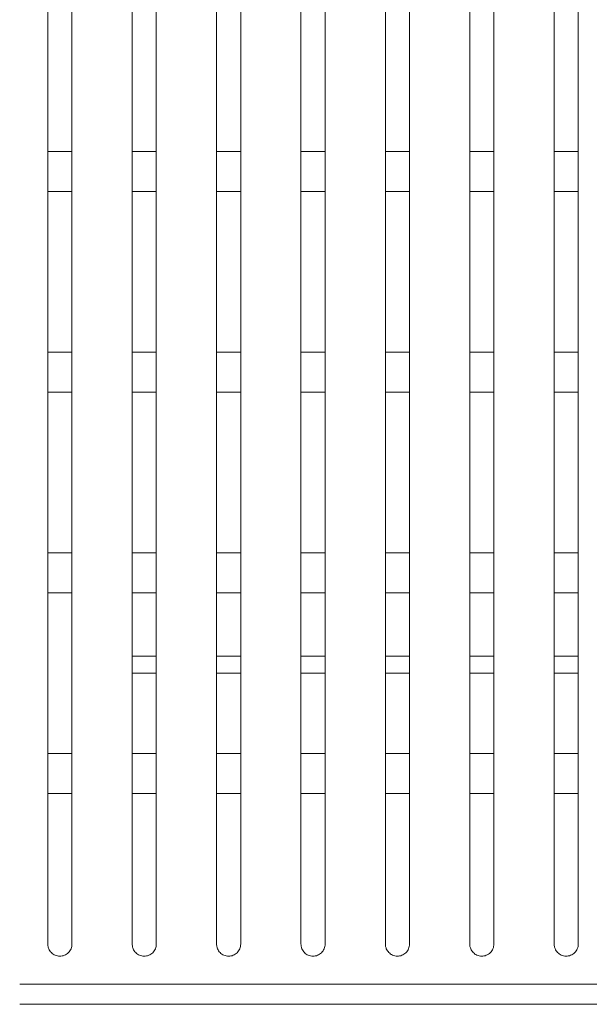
# Model space of a CAD drawing. Header units: millimetres. Extents: x 19 to 844, y 7 to 552.
# Tile 110 of 177: x 271 to 282, y 340 to 360. Entities that reach past the tile are written whole.
import ezdxf

# ---------------------------------------------------------------- set-up
doc = ezdxf.new("R2010")
doc.units = ezdxf.units.MM
doc.linetypes.add('PHANTOM', pattern=[12.7, 6.35, -1.27, 1.27, -1.27, 1.27, -1.27])

msp = doc.modelspace()

# ---------------------------------------------------------------- linework, layer by layer
at = {"color": 8, "linetype": 'PHANTOM', "lineweight": 0}
for p, q in [((273.368, 347.364), (272.888, 347.364)), ((275.048, 347.364), (274.568, 347.364)), ((276.728, 347.364), (276.248, 347.364)), ((278.408, 347.364), (277.928, 347.364)), ((280.088, 347.364), (279.608, 347.364)), ((281.768, 347.364), (281.288, 347.364)), ((273.368, 347.025), (272.888, 347.025)), ((275.048, 347.025), (274.568, 347.025)), ((276.728, 347.025), (276.248, 347.025)), ((278.408, 347.025), (277.928, 347.025)), ((280.088, 347.025), (279.608, 347.025)), ((281.768, 347.025), (281.288, 347.025))]:
    msp.add_line(p, q, dxfattribs=at)
at = {"color": 7, "linetype": 'Continuous', "lineweight": 15}
for points, knots in [([(271.208, 368.423), (271.208, 368.127), (271.208, 367.536), (271.208, 366.652), (271.208, 365.773), (271.208, 364.898), (271.208, 364.028), (271.208, 363.163), (271.208, 362.303), (271.208, 361.448), (271.208, 360.598), (271.208, 359.753), (271.208, 358.912), (271.208, 358.076), (271.208, 357.245), (271.208, 356.419), (271.208, 355.597), (271.208, 354.781), (271.208, 353.969), (271.208, 353.162), (271.208, 352.36), (271.208, 351.562), (271.208, 350.77), (271.208, 349.982), (271.208, 349.198), (271.208, 348.42), (271.208, 347.646), (271.208, 346.877), (271.208, 346.113), (271.208, 345.354), (271.208, 344.599), (271.208, 343.848), (271.208, 343.103), (271.208, 342.362), (271.208, 341.869), (271.208, 341.624)], [0, 0, 0, 0, 0.03406, 0.06788, 0.101461, 0.134805, 0.16791, 0.200777, 0.233407, 0.265801, 0.297958, 0.329878, 0.361562, 0.39301, 0.424222, 0.4552, 0.485943, 0.516452, 0.546727, 0.57677, 0.606581, 0.63616, 0.665509, 0.694629, 0.723518, 0.75218, 0.780613, 0.80882, 0.8368, 0.864556, 0.892088, 0.919397, 0.946484, 0.973352, 1, 1, 1, 1]), ([(271.688, 341.624), (271.688, 341.832), (271.688, 342.248), (271.688, 342.873), (271.688, 343.5), (271.688, 344.13), (271.688, 344.762), (271.688, 345.396), (271.688, 346.033), (271.688, 346.672), (271.688, 347.314), (271.688, 347.957), (271.688, 348.604), (271.688, 349.253), (271.688, 349.904), (271.688, 350.557), (271.688, 351.213), (271.688, 351.872), (271.688, 352.533), (271.688, 353.196), (271.688, 353.862), (271.688, 354.531), (271.688, 355.201), (271.688, 355.875), (271.688, 356.551), (271.688, 357.229), (271.688, 357.91), (271.688, 358.593), (271.688, 359.279), (271.688, 359.967), (271.688, 360.658), (271.688, 361.352), (271.688, 362.048), (271.688, 362.746), (271.688, 363.447), (271.688, 364.151), (271.688, 364.857), (271.688, 365.566), (271.688, 366.277), (271.688, 366.991), (271.688, 367.707), (271.688, 368.185), (271.688, 368.425)], [0, 0, 0, 0, 0.02253, 0.045181, 0.067953, 0.090847, 0.113863, 0.137003, 0.160266, 0.183654, 0.207168, 0.230806, 0.254571, 0.278463, 0.302481, 0.326627, 0.3509, 0.375301, 0.39983, 0.424488, 0.449275, 0.474191, 0.499237, 0.524412, 0.549718, 0.575154, 0.600721, 0.626419, 0.652248, 0.678208, 0.7043, 0.730522, 0.756877, 0.783363, 0.80998, 0.836729, 0.86361, 0.890623, 0.917769, 0.945046, 0.972457, 1, 1, 1, 1]), ([(272.888, 368.424), (272.888, 368.106), (272.888, 367.471), (272.888, 366.519), (272.888, 365.569), (272.888, 364.622), (272.888, 363.676), (272.888, 362.734), (272.888, 361.793), (272.888, 360.855), (272.888, 359.918), (272.888, 358.984), (272.888, 358.053), (272.888, 357.123), (272.888, 356.195), (272.888, 355.27), (272.888, 354.347), (272.888, 353.425), (272.888, 352.506), (272.888, 351.589), (272.888, 350.674), (272.888, 349.761), (272.888, 348.85), (272.888, 347.94), (272.888, 347.033), (272.888, 346.127), (272.888, 345.224), (272.888, 344.321), (272.888, 343.421), (272.888, 342.523), (272.888, 341.923), (272.888, 341.624)], [0, 0, 0, 0, 0.036564, 0.072977, 0.109239, 0.145351, 0.181312, 0.217124, 0.252785, 0.288297, 0.323659, 0.358871, 0.393933, 0.428845, 0.463608, 0.498222, 0.532687, 0.567004, 0.601173, 0.635196, 0.669072, 0.702803, 0.73639, 0.769832, 0.803131, 0.836289, 0.869306, 0.902183, 0.934924, 0.967529, 1, 1, 1, 1]), ([(273.368, 341.624), (273.368, 341.815), (273.368, 342.197), (273.368, 342.769), (273.368, 343.342), (273.368, 343.916), (273.368, 344.489), (273.368, 345.063), (273.368, 345.638), (273.368, 346.212), (273.368, 346.788), (273.368, 347.363), (273.368, 347.939), (273.368, 348.516), (273.368, 349.093), (273.368, 349.67), (273.368, 350.248), (273.368, 350.826), (273.368, 351.405), (273.368, 351.984), (273.368, 352.564), (273.368, 353.144), (273.368, 353.724), (273.368, 354.306), (273.368, 354.887), (273.368, 355.47), (273.368, 356.053), (273.368, 356.636), (273.368, 357.22), (273.368, 357.804), (273.368, 358.389), (273.368, 358.975), (273.368, 359.561), (273.368, 360.148), (273.368, 360.735), (273.368, 361.323), (273.368, 361.911), (273.368, 362.5), (273.368, 363.09), (273.368, 363.68), (273.368, 364.271), (273.368, 364.862), (273.368, 365.455), (273.368, 366.047), (273.368, 366.641), (273.368, 367.235), (273.368, 367.829), (273.368, 368.225), (273.368, 368.424)], [0, 0, 0, 0, 0.020708, 0.041458, 0.06225, 0.083084, 0.103962, 0.124884, 0.145849, 0.166859, 0.187914, 0.209014, 0.230159, 0.251351, 0.272588, 0.293871, 0.315201, 0.336577, 0.358, 0.379469, 0.400985, 0.422549, 0.444159, 0.465817, 0.487523, 0.509276, 0.531077, 0.552926, 0.574823, 0.596768, 0.618761, 0.640802, 0.662891, 0.685029, 0.707214, 0.729448, 0.75173, 0.774059, 0.796437, 0.818863, 0.841336, 0.863858, 0.886428, 0.909046, 0.931712, 0.954426, 0.977189, 1, 1, 1, 1]), ([(274.568, 368.424), (274.568, 368.116), (274.568, 367.501), (274.568, 366.578), (274.568, 365.655), (274.568, 364.732), (274.568, 363.809), (274.568, 362.886), (274.568, 361.963), (274.568, 361.041), (274.568, 360.118), (274.568, 359.195), (274.568, 358.273), (274.568, 357.35), (274.568, 356.427), (274.568, 355.504), (274.568, 354.581), (274.568, 353.658), (274.568, 352.735), (274.568, 351.811), (274.568, 350.887), (274.568, 349.963), (274.568, 349.039), (274.568, 348.114), (274.568, 347.189), (274.568, 346.263), (274.568, 345.336), (274.568, 344.41), (274.568, 343.482), (274.568, 342.554), (274.568, 341.934), (274.568, 341.624)], [0, 0, 0, 0, 0.035383, 0.0707, 0.105953, 0.141141, 0.176264, 0.211323, 0.246317, 0.281246, 0.316111, 0.35091, 0.385643, 0.420311, 0.454913, 0.489451, 0.523923, 0.55833, 0.592673, 0.626951, 0.661167, 0.69532, 0.729411, 0.763439, 0.797407, 0.831314, 0.865163, 0.898954, 0.932689, 0.96637, 1, 1, 1, 1]), ([(275.048, 341.624), (275.048, 341.821), (275.048, 342.214), (275.048, 342.804), (275.048, 343.393), (275.048, 343.981), (275.048, 344.569), (275.048, 345.157), (275.048, 345.744), (275.048, 346.331), (275.048, 346.917), (275.048, 347.503), (275.048, 348.089), (275.048, 348.674), (275.048, 349.259), (275.048, 349.843), (275.048, 350.427), (275.048, 351.011), (275.048, 351.595), (275.048, 352.178), (275.048, 352.761), (275.048, 353.344), (275.048, 353.927), (275.048, 354.509), (275.048, 355.091), (275.048, 355.673), (275.048, 356.254), (275.048, 356.835), (275.048, 357.417), (275.048, 357.997), (275.048, 358.578), (275.048, 359.159), (275.048, 359.739), (275.048, 360.319), (275.048, 360.899), (275.048, 361.478), (275.048, 362.058), (275.048, 362.637), (275.048, 363.217), (275.048, 363.796), (275.048, 364.375), (275.048, 364.954), (275.048, 365.532), (275.048, 366.111), (275.048, 366.689), (275.048, 367.268), (275.048, 367.846), (275.048, 368.231), (275.048, 368.424)], [0, 0, 0, 0, 0.021349, 0.042711, 0.064087, 0.085478, 0.106884, 0.128305, 0.149743, 0.171197, 0.192667, 0.214155, 0.23566, 0.257182, 0.278722, 0.30028, 0.321856, 0.34345, 0.365062, 0.386693, 0.408341, 0.430009, 0.451695, 0.4734, 0.495124, 0.516866, 0.538628, 0.560409, 0.582209, 0.604028, 0.625866, 0.647723, 0.669599, 0.691494, 0.713409, 0.735342, 0.757294, 0.779265, 0.801254, 0.823263, 0.845289, 0.867335, 0.889399, 0.911481, 0.933583, 0.955703, 0.977842, 1, 1, 1, 1]), ([(276.248, 368.424), (276.248, 368.123), (276.248, 367.52), (276.248, 366.615), (276.248, 365.708), (276.248, 364.8), (276.248, 363.891), (276.248, 362.981), (276.248, 362.07), (276.248, 361.157), (276.248, 360.243), (276.248, 359.327), (276.248, 358.41), (276.248, 357.492), (276.248, 356.572), (276.248, 355.651), (276.248, 354.728), (276.248, 353.803), (276.248, 352.877), (276.248, 351.95), (276.248, 351.02), (276.248, 350.089), (276.248, 349.157), (276.248, 348.222), (276.248, 347.286), (276.248, 346.347), (276.248, 345.407), (276.248, 344.464), (276.248, 343.52), (276.248, 342.573), (276.248, 341.94), (276.248, 341.624)], [0, 0, 0, 0, 0.034641, 0.069271, 0.10389, 0.138498, 0.173095, 0.207681, 0.242255, 0.276819, 0.31137, 0.345909, 0.380436, 0.41495, 0.449452, 0.48394, 0.518416, 0.55288, 0.587332, 0.621771, 0.6562, 0.690618, 0.725025, 0.759422, 0.793809, 0.828188, 0.862559, 0.896924, 0.931285, 0.965642, 1, 1, 1, 1]), ([(276.728, 341.624), (276.728, 341.824), (276.728, 342.225), (276.728, 342.825), (276.728, 343.425), (276.728, 344.023), (276.728, 344.62), (276.728, 345.217), (276.728, 345.812), (276.728, 346.406), (276.728, 347), (276.728, 347.593), (276.728, 348.184), (276.728, 348.775), (276.728, 349.365), (276.728, 349.954), (276.728, 350.543), (276.728, 351.13), (276.728, 351.717), (276.728, 352.303), (276.728, 352.888), (276.728, 353.472), (276.728, 354.056), (276.728, 354.639), (276.728, 355.221), (276.728, 355.803), (276.728, 356.383), (276.728, 356.963), (276.728, 357.542), (276.728, 358.121), (276.728, 358.699), (276.728, 359.276), (276.728, 359.853), (276.728, 360.428), (276.728, 361.004), (276.728, 361.578), (276.728, 362.152), (276.728, 362.725), (276.728, 363.298), (276.728, 363.87), (276.728, 364.441), (276.728, 365.012), (276.728, 365.582), (276.728, 366.152), (276.728, 366.721), (276.728, 367.289), (276.728, 367.857), (276.728, 368.235), (276.728, 368.424)], [0, 0, 0, 0, 0.021763, 0.043521, 0.065275, 0.087025, 0.108772, 0.130517, 0.152259, 0.174, 0.195739, 0.217477, 0.239215, 0.260951, 0.282687, 0.304422, 0.326157, 0.347892, 0.369627, 0.391361, 0.413095, 0.43483, 0.456565, 0.4783, 0.500035, 0.52177, 0.543507, 0.565243, 0.58698, 0.608717, 0.630455, 0.652193, 0.673932, 0.695671, 0.71741, 0.739149, 0.760888, 0.782627, 0.804365, 0.826104, 0.847842, 0.869579, 0.891317, 0.913054, 0.934791, 0.956527, 0.978264, 1, 1, 1, 1]), ([(277.928, 368.424), (277.928, 368.093), (277.928, 367.43), (277.928, 366.433), (277.928, 365.434), (277.928, 364.431), (277.928, 363.427), (277.928, 362.419), (277.928, 361.409), (277.928, 360.396), (277.928, 359.38), (277.928, 358.362), (277.928, 357.34), (277.928, 356.315), (277.928, 355.288), (277.928, 354.257), (277.928, 353.223), (277.928, 352.186), (277.928, 351.145), (277.928, 350.102), (277.928, 349.055), (277.928, 348.004), (277.928, 346.95), (277.928, 345.893), (277.928, 344.831), (277.928, 343.766), (277.928, 342.697), (277.928, 341.982), (277.928, 341.624)], [0, 0, 0, 0, 0.038077, 0.076185, 0.114325, 0.152496, 0.190699, 0.228934, 0.2672, 0.305496, 0.343822, 0.382178, 0.420563, 0.458977, 0.497419, 0.535891, 0.574391, 0.612922, 0.651482, 0.690073, 0.728694, 0.767348, 0.806033, 0.844751, 0.883505, 0.922296, 0.961127, 1, 1, 1, 1]), ([(278.408, 341.624), (278.408, 341.827), (278.408, 342.233), (278.408, 342.84), (278.408, 343.447), (278.408, 344.051), (278.408, 344.655), (278.408, 345.257), (278.408, 345.858), (278.408, 346.458), (278.408, 347.056), (278.408, 347.653), (278.408, 348.249), (278.408, 348.844), (278.408, 349.437), (278.408, 350.03), (278.408, 350.621), (278.408, 351.211), (278.408, 351.8), (278.408, 352.387), (278.408, 352.974), (278.408, 353.56), (278.408, 354.144), (278.408, 354.727), (278.408, 355.31), (278.408, 355.891), (278.408, 356.471), (278.408, 357.05), (278.408, 357.628), (278.408, 358.205), (278.408, 358.781), (278.408, 359.356), (278.408, 359.93), (278.408, 360.503), (278.408, 361.075), (278.408, 361.646), (278.408, 362.216), (278.408, 362.785), (278.408, 363.353), (278.408, 363.92), (278.408, 364.486), (278.408, 365.052), (278.408, 365.616), (278.408, 366.179), (278.408, 366.742), (278.408, 367.303), (278.408, 367.864), (278.408, 368.237), (278.408, 368.424)], [0, 0, 0, 0, 0.02205, 0.044082, 0.066098, 0.088098, 0.110082, 0.132051, 0.154005, 0.175944, 0.19787, 0.219782, 0.24168, 0.263565, 0.285436, 0.307295, 0.32914, 0.350972, 0.372792, 0.394598, 0.416391, 0.438172, 0.459941, 0.481696, 0.503439, 0.52517, 0.546888, 0.568594, 0.590287, 0.611968, 0.633636, 0.655292, 0.676935, 0.698565, 0.720182, 0.741787, 0.763378, 0.784956, 0.806521, 0.828072, 0.84961, 0.871134, 0.892646, 0.914143, 0.935628, 0.957098, 0.978556, 1, 1, 1, 1]), ([(279.608, 368.424), (279.608, 368.096), (279.608, 367.439), (279.608, 366.452), (279.608, 365.461), (279.608, 364.466), (279.608, 363.468), (279.608, 362.467), (279.608, 361.462), (279.608, 360.454), (279.608, 359.442), (279.608, 358.426), (279.608, 357.406), (279.608, 356.383), (279.608, 355.356), (279.608, 354.324), (279.608, 353.289), (279.608, 352.25), (279.608, 351.207), (279.608, 350.16), (279.608, 349.109), (279.608, 348.053), (279.608, 346.993), (279.608, 345.929), (279.608, 344.859), (279.608, 343.786), (279.608, 342.707), (279.608, 341.985), (279.608, 341.624)], [0, 0, 0, 0, 0.037676, 0.075415, 0.113219, 0.151087, 0.189019, 0.227014, 0.265074, 0.303196, 0.34138, 0.379626, 0.417933, 0.4563, 0.494729, 0.533218, 0.571769, 0.61038, 0.649053, 0.687789, 0.726587, 0.765447, 0.804371, 0.84336, 0.882414, 0.921538, 0.960732, 1, 1, 1, 1]), ([(280.088, 341.624), (280.088, 341.829), (280.088, 342.238), (280.088, 342.851), (280.088, 343.462), (280.088, 344.071), (280.088, 344.679), (280.088, 345.285), (280.088, 345.89), (280.088, 346.494), (280.088, 347.095), (280.088, 347.696), (280.088, 348.294), (280.088, 348.892), (280.088, 349.488), (280.088, 350.082), (280.088, 350.675), (280.088, 351.267), (280.088, 351.857), (280.088, 352.446), (280.088, 353.034), (280.088, 353.62), (280.088, 354.205), (280.088, 354.789), (280.088, 355.371), (280.088, 355.952), (280.088, 356.532), (280.088, 357.11), (280.088, 357.687), (280.088, 358.263), (280.088, 358.838), (280.088, 359.411), (280.088, 359.984), (280.088, 360.555), (280.088, 361.124), (280.088, 361.693), (280.088, 362.26), (280.088, 362.826), (280.088, 363.391), (280.088, 363.955), (280.088, 364.518), (280.088, 365.079), (280.088, 365.639), (280.088, 366.199), (280.088, 366.757), (280.088, 367.313), (280.088, 367.869), (280.088, 368.239), (280.088, 368.424)], [0, 0, 0, 0, 0.022257, 0.044488, 0.066693, 0.088873, 0.111028, 0.133158, 0.155265, 0.177348, 0.199409, 0.221446, 0.24346, 0.265452, 0.287421, 0.309369, 0.331293, 0.353196, 0.375077, 0.396935, 0.418771, 0.440586, 0.462378, 0.484149, 0.505898, 0.527625, 0.54933, 0.571013, 0.592675, 0.614315, 0.635933, 0.657529, 0.679102, 0.700654, 0.722184, 0.743691, 0.765175, 0.786637, 0.808077, 0.829493, 0.850886, 0.872257, 0.893605, 0.91493, 0.936232, 0.957511, 0.978767, 1, 1, 1, 1]), ([(281.288, 368.424), (281.288, 368.098), (281.288, 367.446), (281.288, 366.465), (281.288, 365.48), (281.288, 364.49), (281.288, 363.497), (281.288, 362.5), (281.288, 361.499), (281.288, 360.493), (281.288, 359.484), (281.288, 358.47), (281.288, 357.452), (281.288, 356.429), (281.288, 355.403), (281.288, 354.371), (281.288, 353.335), (281.288, 352.295), (281.288, 351.25), (281.288, 350.2), (281.288, 349.146), (281.288, 348.087), (281.288, 347.023), (281.288, 345.953), (281.288, 344.879), (281.288, 343.799), (281.288, 342.714), (281.288, 341.988), (281.288, 341.624)], [0, 0, 0, 0, 0.037381, 0.07485, 0.112407, 0.150052, 0.187785, 0.225605, 0.263513, 0.301508, 0.339588, 0.377753, 0.416002, 0.454337, 0.492755, 0.531258, 0.569844, 0.608516, 0.647272, 0.686113, 0.72504, 0.764053, 0.803152, 0.842338, 0.881614, 0.920981, 0.960442, 1, 1, 1, 1]), ([(281.768, 341.624), (281.768, 341.83), (281.768, 342.242), (281.768, 342.858), (281.768, 343.472), (281.768, 344.085), (281.768, 344.696), (281.768, 345.305), (281.768, 345.912), (281.768, 346.518), (281.768, 347.122), (281.768, 347.725), (281.768, 348.325), (281.768, 348.925), (281.768, 349.522), (281.768, 350.118), (281.768, 350.713), (281.768, 351.305), (281.768, 351.897), (281.768, 352.487), (281.768, 353.075), (281.768, 353.662), (281.768, 354.247), (281.768, 354.831), (281.768, 355.413), (281.768, 355.994), (281.768, 356.574), (281.768, 357.152), (281.768, 357.728), (281.768, 358.304), (281.768, 358.877), (281.768, 359.45), (281.768, 360.021), (281.768, 360.59), (281.768, 361.158), (281.768, 361.725), (281.768, 362.291), (281.768, 362.855), (281.768, 363.418), (281.768, 363.979), (281.768, 364.539), (281.768, 365.098), (281.768, 365.656), (281.768, 366.212), (281.768, 366.767), (281.768, 367.32), (281.768, 367.873), (281.768, 368.24), (281.768, 368.424)], [0, 0, 0, 0, 0.02241, 0.044787, 0.067131, 0.089444, 0.111725, 0.133975, 0.156195, 0.178384, 0.200543, 0.222673, 0.244773, 0.266844, 0.288886, 0.310898, 0.332882, 0.354837, 0.376762, 0.398659, 0.420527, 0.442366, 0.464176, 0.485958, 0.507711, 0.529435, 0.551131, 0.572798, 0.594437, 0.616046, 0.637627, 0.659179, 0.680702, 0.702196, 0.723661, 0.745096, 0.766502, 0.787878, 0.809225, 0.830542, 0.851829, 0.873086, 0.894313, 0.91551, 0.936678, 0.957815, 0.978922, 1, 1, 1, 1]), ([(271.208, 357.424), (271.254, 357.424), (271.334, 357.424), (271.452, 357.424), (271.566, 357.424), (271.646, 357.424), (271.688, 357.424)], [0, 0, 0, 0, 0.285341, 0.500745, 0.734134, 1, 1, 1, 1]), ([(272.888, 357.424), (272.933, 357.424), (273.013, 357.424), (273.13, 357.424), (273.245, 357.424), (273.325, 357.424), (273.368, 357.424)], [0, 0, 0, 0, 0.280465, 0.501202, 0.73043, 1, 1, 1, 1]), ([(274.568, 357.424), (274.609, 357.424), (274.689, 357.424), (274.809, 357.424), (274.929, 357.424), (275.009, 357.424), (275.048, 357.424)], [0, 0, 0, 0, 0.251337, 0.50169, 0.751199, 1, 1, 1, 1]), ([(276.248, 357.424), (276.291, 357.424), (276.372, 357.424), (276.489, 357.424), (276.607, 357.424), (276.686, 357.424), (276.728, 357.424)], [0, 0, 0, 0, 0.268059, 0.503709, 0.734995, 1, 1, 1, 1]), ([(277.928, 357.424), (277.938, 357.424), (277.961, 357.424), (278.007, 357.424), (278.066, 357.424), (278.123, 357.424), (278.169, 357.424), (278.207, 357.424), (278.253, 357.424), (278.304, 357.424), (278.348, 357.424), (278.383, 357.424), (278.4, 357.424), (278.408, 357.424)], [0, 0, 0, 0, 0.06178, 0.143892, 0.286974, 0.429392, 0.500649, 0.571905, 0.67022, 0.785307, 0.892497, 0.946143, 1, 1, 1, 1]), ([(279.608, 357.424), (279.689, 357.424), (279.849, 357.424), (280.009, 357.424), (280.088, 357.424)], [0, 0, 0, 0, 0.501366, 1, 1, 1, 1]), ([(281.288, 357.424), (281.369, 357.424), (281.529, 357.424), (281.689, 357.424), (281.768, 357.424)], [0, 0, 0, 0, 0.501101, 1, 1, 1, 1]), ([(271.688, 356.624), (271.646, 356.624), (271.566, 356.624), (271.452, 356.624), (271.334, 356.624), (271.254, 356.624), (271.208, 356.624)], [0, 0, 0, 0, 0.265396, 0.499326, 0.713727, 1, 1, 1, 1]), ([(273.368, 356.624), (273.325, 356.624), (273.245, 356.624), (273.13, 356.624), (273.013, 356.624), (272.933, 356.624), (272.888, 356.624)], [0, 0, 0, 0, 0.269545, 0.498959, 0.719303, 1, 1, 1, 1]), ([(275.048, 356.624), (275.008, 356.624), (274.929, 356.624), (274.809, 356.624), (274.715, 356.624), (274.635, 356.624), (274.595, 356.624), (274.568, 356.624)], [0, 0, 0, 0, 0.248995, 0.498565, 0.748851, 0.833462, 1, 1, 1, 1]), ([(276.728, 356.624), (276.704, 356.624), (276.664, 356.624), (276.584, 356.624), (276.489, 356.624), (276.395, 356.624), (276.315, 356.624), (276.275, 356.624), (276.248, 356.624)], [0, 0, 0, 0, 0.154911, 0.248769, 0.498153, 0.74846, 0.835037, 1, 1, 1, 1]), ([(278.408, 356.624), (278.399, 356.624), (278.376, 356.624), (278.33, 356.624), (278.272, 356.624), (278.214, 356.624), (278.169, 356.624), (278.13, 356.624), (278.084, 356.624), (278.033, 356.624), (277.989, 356.624), (277.954, 356.624), (277.937, 356.624), (277.928, 356.624)], [0, 0, 0, 0, 0.061237, 0.143298, 0.285926, 0.428058, 0.499306, 0.570553, 0.668869, 0.784382, 0.891974, 0.945867, 1, 1, 1, 1]), ([(280.088, 356.624), (280.009, 356.624), (279.849, 356.624), (279.689, 356.624), (279.608, 356.624)], [0, 0, 0, 0, 0.498651, 1, 1, 1, 1]), ([(281.768, 356.624), (281.689, 356.624), (281.529, 356.624), (281.369, 356.624), (281.288, 356.624)], [0, 0, 0, 0, 0.498895, 1, 1, 1, 1]), ([(271.208, 353.424), (271.254, 353.424), (271.335, 353.424), (271.452, 353.424), (271.566, 353.424), (271.646, 353.424), (271.688, 353.424)], [0, 0, 0, 0, 0.288372, 0.500679, 0.734978, 1, 1, 1, 1]), ([(272.888, 353.424), (272.933, 353.424), (273.014, 353.424), (273.131, 353.424), (273.245, 353.424), (273.325, 353.424), (273.368, 353.424)], [0, 0, 0, 0, 0.2817677, 0.5011923, 0.7306288, 1, 1, 1, 1]), ([(274.568, 353.424), (274.588, 353.424), (274.629, 353.424), (274.685, 353.424), (274.745, 353.424), (274.807, 353.424), (274.871, 353.424), (274.931, 353.424), (274.989, 353.424), (275.028, 353.424), (275.048, 353.424)], [0, 0, 0, 0, 0.125726, 0.251451, 0.349909, 0.501722, 0.639782, 0.751114, 0.875557, 1, 1, 1, 1]), ([(276.248, 353.424), (276.291, 353.424), (276.372, 353.424), (276.49, 353.424), (276.606, 353.424), (276.686, 353.424), (276.728, 353.424)], [0, 0, 0, 0, 0.269179, 0.504032, 0.734241, 1, 1, 1, 1]), ([(277.928, 353.424), (278.009, 353.424), (278.169, 353.424), (278.329, 353.424), (278.408, 353.424)], [0, 0, 0, 0, 0.501461, 1, 1, 1, 1]), ([(279.608, 353.424), (279.689, 353.424), (279.849, 353.424), (280.009, 353.424), (280.088, 353.424)], [0, 0, 0, 0, 0.501287, 1, 1, 1, 1]), ([(281.288, 353.424), (281.369, 353.424), (281.529, 353.424), (281.689, 353.424), (281.768, 353.424)], [0, 0, 0, 0, 0.501117, 1, 1, 1, 1]), ([(271.688, 352.624), (271.646, 352.624), (271.566, 352.624), (271.452, 352.624), (271.335, 352.624), (271.255, 352.624), (271.208, 352.624)], [0, 0, 0, 0, 0.264613, 0.499353, 0.710648, 1, 1, 1, 1]), ([(273.368, 352.624), (273.325, 352.624), (273.245, 352.624), (273.131, 352.624), (273.014, 352.624), (272.933, 352.624), (272.888, 352.624)], [0, 0, 0, 0, 0.269385, 0.498947, 0.718033, 1, 1, 1, 1]), ([(275.048, 352.624), (275.008, 352.624), (274.929, 352.624), (274.809, 352.624), (274.716, 352.624), (274.635, 352.624), (274.595, 352.624), (274.568, 352.624)], [0, 0, 0, 0, 0.248978, 0.498521, 0.748803, 0.832056, 1, 1, 1, 1]), ([(276.728, 352.624), (276.708, 352.624), (276.669, 352.624), (276.589, 352.624), (276.489, 352.624), (276.389, 352.624), (276.309, 352.624), (276.269, 352.624), (276.248, 352.624)], [0, 0, 0, 0, 0.124492, 0.248992, 0.498094, 0.748175, 0.873863, 1, 1, 1, 1]), ([(278.408, 352.624), (278.329, 352.624), (278.169, 352.624), (278.009, 352.624), (277.928, 352.624)], [0, 0, 0, 0, 0.498556, 1, 1, 1, 1]), ([(280.088, 352.624), (280.009, 352.624), (279.849, 352.624), (279.689, 352.624), (279.608, 352.624)], [0, 0, 0, 0, 0.498728, 1, 1, 1, 1]), ([(281.768, 352.624), (281.689, 352.624), (281.529, 352.624), (281.369, 352.624), (281.288, 352.624)], [0, 0, 0, 0, 0.498889, 1, 1, 1, 1]), ([(271.208, 349.424), (271.255, 349.424), (271.335, 349.424), (271.453, 349.424), (271.566, 349.424), (271.646, 349.424), (271.688, 349.424)], [0, 0, 0, 0, 0.293622, 0.500661, 0.736927, 1, 1, 1, 1]), ([(272.888, 349.424), (272.923, 349.424), (272.976, 349.424), (273.057, 349.424), (273.139, 349.424), (273.245, 349.424), (273.325, 349.424), (273.368, 349.424)], [0, 0, 0, 0, 0.215898, 0.3344113, 0.5011825, 0.7306259, 1, 1, 1, 1]), ([(274.568, 349.424), (274.612, 349.424), (274.692, 349.424), (274.809, 349.424), (274.926, 349.424), (275.006, 349.424), (275.048, 349.424)], [0, 0, 0, 0, 0.270205, 0.503247, 0.733296, 1, 1, 1, 1]), ([(276.248, 349.424), (276.258, 349.424), (276.281, 349.424), (276.327, 349.424), (276.386, 349.424), (276.443, 349.424), (276.489, 349.424), (276.527, 349.424), (276.573, 349.424), (276.624, 349.424), (276.668, 349.424), (276.703, 349.424), (276.72, 349.424), (276.728, 349.424)], [0, 0, 0, 0, 0.061753, 0.143789, 0.286894, 0.42943, 0.500719, 0.572008, 0.670406, 0.785512, 0.892637, 0.946223, 1, 1, 1, 1]), ([(277.928, 349.424), (278.009, 349.424), (278.169, 349.424), (278.329, 349.424), (278.408, 349.424)], [0, 0, 0, 0, 0.501404, 1, 1, 1, 1]), ([(279.608, 349.424), (279.689, 349.424), (279.849, 349.424), (280.009, 349.424), (280.088, 349.424)], [0, 0, 0, 0, 0.50124, 1, 1, 1, 1]), ([(281.288, 349.424), (281.369, 349.424), (281.529, 349.424), (281.689, 349.424), (281.768, 349.424)], [0, 0, 0, 0, 0.501099, 1, 1, 1, 1]), ([(271.688, 348.624), (271.646, 348.624), (271.566, 348.624), (271.454, 348.624), (271.336, 348.624), (271.255, 348.624), (271.208, 348.624)], [0, 0, 0, 0, 0.26271, 0.49935, 0.705299, 1, 1, 1, 1]), ([(273.368, 348.624), (273.325, 348.624), (273.245, 348.624), (273.126, 348.624), (273.009, 348.624), (272.928, 348.624), (272.888, 348.624)], [0, 0, 0, 0, 0.269425, 0.498938, 0.749171, 1, 1, 1, 1]), ([(275.048, 348.624), (275.008, 348.624), (274.929, 348.624), (274.809, 348.624), (274.716, 348.624), (274.636, 348.624), (274.595, 348.624), (274.568, 348.624)], [0, 0, 0, 0, 0.2489827, 0.4985036, 0.7487717, 0.830748, 1, 1, 1, 1]), ([(276.728, 348.624), (276.719, 348.624), (276.696, 348.624), (276.65, 348.624), (276.592, 348.624), (276.534, 348.624), (276.489, 348.624), (276.45, 348.624), (276.404, 348.624), (276.353, 348.624), (276.309, 348.624), (276.274, 348.624), (276.257, 348.624), (276.248, 348.624)], [0, 0, 0, 0, 0.061098, 0.143113, 0.28572, 0.427962, 0.499246, 0.57053, 0.668915, 0.784518, 0.892078, 0.945929, 1, 1, 1, 1]), ([(278.408, 348.624), (278.329, 348.624), (278.169, 348.624), (278.009, 348.624), (277.928, 348.624)], [0, 0, 0, 0, 0.498611, 1, 1, 1, 1]), ([(280.088, 348.624), (280.009, 348.624), (279.849, 348.624), (279.689, 348.624), (279.608, 348.624)], [0, 0, 0, 0, 0.498772, 1, 1, 1, 1]), ([(281.768, 348.624), (281.689, 348.624), (281.529, 348.624), (281.369, 348.624), (281.288, 348.624)], [0, 0, 0, 0, 0.498913, 1, 1, 1, 1]), ([(271.208, 345.424), (271.288, 345.424), (271.407, 345.424), (271.567, 345.424), (271.646, 345.424), (271.688, 345.424)], [0, 0, 0, 0, 0.500666, 0.738441, 1, 1, 1, 1]), ([(272.888, 345.424), (272.928, 345.424), (273.009, 345.424), (273.126, 345.424), (273.245, 345.424), (273.325, 345.424), (273.368, 345.424)], [0, 0, 0, 0, 0.250902, 0.501154, 0.730405, 1, 1, 1, 1]), ([(274.568, 345.424), (274.612, 345.424), (274.692, 345.424), (274.81, 345.424), (274.926, 345.424), (275.006, 345.424), (275.048, 345.424)], [0, 0, 0, 0, 0.271495, 0.503442, 0.732376, 1, 1, 1, 1]), ([(276.248, 345.424), (276.329, 345.424), (276.489, 345.424), (276.649, 345.424), (276.728, 345.424)], [0, 0, 0, 0, 0.5015141, 1, 1, 1, 1]), ([(277.928, 345.424), (278.009, 345.424), (278.169, 345.424), (278.329, 345.424), (278.408, 345.424)], [0, 0, 0, 0, 0.5013349, 1, 1, 1, 1]), ([(279.608, 345.424), (279.689, 345.424), (279.849, 345.424), (280.009, 345.424), (280.088, 345.424)], [0, 0, 0, 0, 0.501184, 1, 1, 1, 1]), ([(281.288, 345.424), (281.369, 345.424), (281.529, 345.424), (281.689, 345.424), (281.768, 345.424)], [0, 0, 0, 0, 0.501051, 1, 1, 1, 1]), ([(271.688, 344.624), (271.646, 344.624), (271.567, 344.624), (271.407, 344.624), (271.288, 344.624), (271.208, 344.624)], [0, 0, 0, 0, 0.261329, 0.499111, 1, 1, 1, 1]), ([(273.368, 344.624), (273.325, 344.624), (273.245, 344.624), (273.125, 344.624), (273.037, 344.624), (272.957, 344.624), (272.917, 344.624), (272.888, 344.624)], [0, 0, 0, 0, 0.269681, 0.498946, 0.749172, 0.822958, 1, 1, 1, 1]), ([(275.048, 344.624), (275.023, 344.624), (274.984, 344.624), (274.904, 344.624), (274.809, 344.624), (274.716, 344.624), (274.636, 344.624), (274.596, 344.624), (274.568, 344.624)], [0, 0, 0, 0, 0.155119, 0.249016, 0.49852, 0.748763, 0.829479, 1, 1, 1, 1]), ([(276.728, 344.624), (276.649, 344.624), (276.489, 344.624), (276.329, 344.624), (276.248, 344.624)], [0, 0, 0, 0, 0.498502, 1, 1, 1, 1]), ([(278.408, 344.624), (278.329, 344.624), (278.169, 344.624), (278.009, 344.624), (277.928, 344.624)], [0, 0, 0, 0, 0.4986774, 1, 1, 1, 1]), ([(280.088, 344.624), (280.009, 344.624), (279.849, 344.624), (279.689, 344.624), (279.608, 344.624)], [0, 0, 0, 0, 0.498826, 1, 1, 1, 1]), ([(281.768, 344.624), (281.689, 344.624), (281.529, 344.624), (281.369, 344.624), (281.288, 344.624)], [0, 0, 0, 0, 0.498959, 1, 1, 1, 1]), ([(271.208, 341.624), (271.209, 341.613), (271.21, 341.592), (271.216, 341.561), (271.228, 341.526), (271.248, 341.489), (271.287, 341.442), (271.353, 341.397), (271.446, 341.378), (271.54, 341.395), (271.607, 341.439), (271.648, 341.488), (271.671, 341.53), (271.686, 341.576), (271.687, 341.608), (271.688, 341.624)], [0, 0, 0, 0, 0.042604, 0.084927, 0.127681, 0.190279, 0.252501, 0.374783, 0.495571, 0.617384, 0.742614, 0.806245, 0.870396, 0.935233, 1, 1, 1, 1]), ([(272.888, 341.624), (272.889, 341.613), (272.89, 341.592), (272.896, 341.561), (272.908, 341.527), (272.927, 341.49), (272.967, 341.442), (273.032, 341.397), (273.125, 341.378), (273.22, 341.395), (273.287, 341.439), (273.328, 341.488), (273.351, 341.53), (273.366, 341.576), (273.367, 341.608), (273.368, 341.624)], [0, 0, 0, 0, 0.0425245, 0.0847866, 0.1274921, 0.1899949, 0.251985, 0.373792, 0.4945705, 0.6167588, 0.7425845, 0.8064039, 0.8705338, 0.9352769, 1, 1, 1, 1]), ([(274.568, 341.624), (274.569, 341.613), (274.57, 341.592), (274.576, 341.562), (274.588, 341.527), (274.607, 341.49), (274.646, 341.442), (274.712, 341.397), (274.806, 341.378), (274.9, 341.395), (274.967, 341.439), (275.008, 341.487), (275.031, 341.53), (275.046, 341.576), (275.047, 341.608), (275.048, 341.624)], [0, 0, 0, 0, 0.0423448, 0.0844834, 0.1271216, 0.1893938, 0.2510174, 0.3722711, 0.494233, 0.6174293, 0.7421205, 0.8056533, 0.8697385, 0.9350671, 1, 1, 1, 1]), ([(276.248, 341.624), (276.249, 341.613), (276.25, 341.593), (276.256, 341.562), (276.268, 341.527), (276.287, 341.49), (276.326, 341.442), (276.391, 341.397), (276.485, 341.378), (276.58, 341.395), (276.647, 341.439), (276.688, 341.487), (276.711, 341.53), (276.726, 341.576), (276.727, 341.608), (276.728, 341.624)], [0, 0, 0, 0, 0.042145, 0.084076, 0.126495, 0.188448, 0.249722, 0.370452, 0.492444, 0.616176, 0.741687, 0.80551, 0.869792, 0.935107, 1, 1, 1, 1]), ([(277.928, 341.624), (277.929, 341.613), (277.93, 341.593), (277.936, 341.562), (277.948, 341.528), (277.967, 341.491), (278.005, 341.443), (278.071, 341.398), (278.164, 341.378), (278.26, 341.395), (278.327, 341.439), (278.368, 341.487), (278.391, 341.53), (278.406, 341.576), (278.407, 341.608), (278.408, 341.624)], [0, 0, 0, 0, 0.041908, 0.0835934, 0.1257552, 0.1873509, 0.2482455, 0.3684511, 0.4905477, 0.6149265, 0.7413549, 0.8054794, 0.8699505, 0.9352021, 1, 1, 1, 1]), ([(279.608, 341.624), (279.609, 341.613), (279.609, 341.593), (279.616, 341.562), (279.627, 341.528), (279.647, 341.491), (279.685, 341.443), (279.75, 341.398), (279.844, 341.378), (279.939, 341.395), (280.007, 341.439), (280.048, 341.487), (280.071, 341.53), (280.086, 341.576), (280.087, 341.608), (280.088, 341.624)], [0, 0, 0, 0, 0.04163, 0.083028, 0.124891, 0.186093, 0.246584, 0.36629, 0.488584, 0.613736, 0.741179, 0.805608, 0.870248, 0.93537, 1, 1, 1, 1]), ([(281.288, 341.624), (281.289, 341.614), (281.289, 341.593), (281.296, 341.563), (281.307, 341.528), (281.326, 341.492), (281.364, 341.444), (281.429, 341.398), (281.523, 341.378), (281.619, 341.394), (281.687, 341.439), (281.728, 341.488), (281.751, 341.53), (281.766, 341.576), (281.767, 341.608), (281.768, 341.624)], [0, 0, 0, 0, 0.041254, 0.082265, 0.123722, 0.184459, 0.244499, 0.363788, 0.486491, 0.612709, 0.741461, 0.806203, 0.870967, 0.935739, 1, 1, 1, 1]), ([(302.417, 340.824), (302.059, 340.824), (301.393, 340.824), (300.076, 340.824), (298.481, 340.824), (296.565, 340.824), (294.673, 340.824), (292.811, 340.824), (290.963, 340.824), (289.126, 340.824), (286.647, 340.824), (284.107, 340.824), (281.499, 340.824), (279.472, 340.824), (277.37, 340.824), (275.581, 340.824), (274.111, 340.824), (272.988, 340.824), (271.829, 340.824), (271.046, 340.824), (270.648, 340.824)], [0, 0, 0, 0, 0.03685, 0.068672, 0.135391, 0.200102, 0.262804, 0.324505, 0.383182, 0.441631, 0.499367, 0.615599, 0.675023, 0.736168, 0.798438, 0.863931, 0.89643, 0.929937, 0.964458, 1, 1, 1, 1]), ([(270.648, 340.424), (273.451, 340.424), (276.237, 340.424), (281.746, 340.424), (284.468, 340.424), (287.817, 340.424), (288.483, 340.424), (289.48, 340.424), (289.811, 340.424), (290.472, 340.424), (290.803, 340.424), (292.446, 340.424), (293.732, 340.424), (296.262, 340.424), (297.506, 340.424), (299.973, 340.424), (301.196, 340.424), (302.417, 340.424)], [0, 0, 0, 0, 0.25, 0.25, 0.5, 0.5, 0.5625, 0.5625, 0.59375, 0.59375, 0.625, 0.625, 0.75, 0.75, 0.875, 0.875, 1, 1, 1, 1])]:
    msp.add_open_spline(points, degree=3, knots=knots, dxfattribs=at)

doc.saveas('drawing.dxf')
